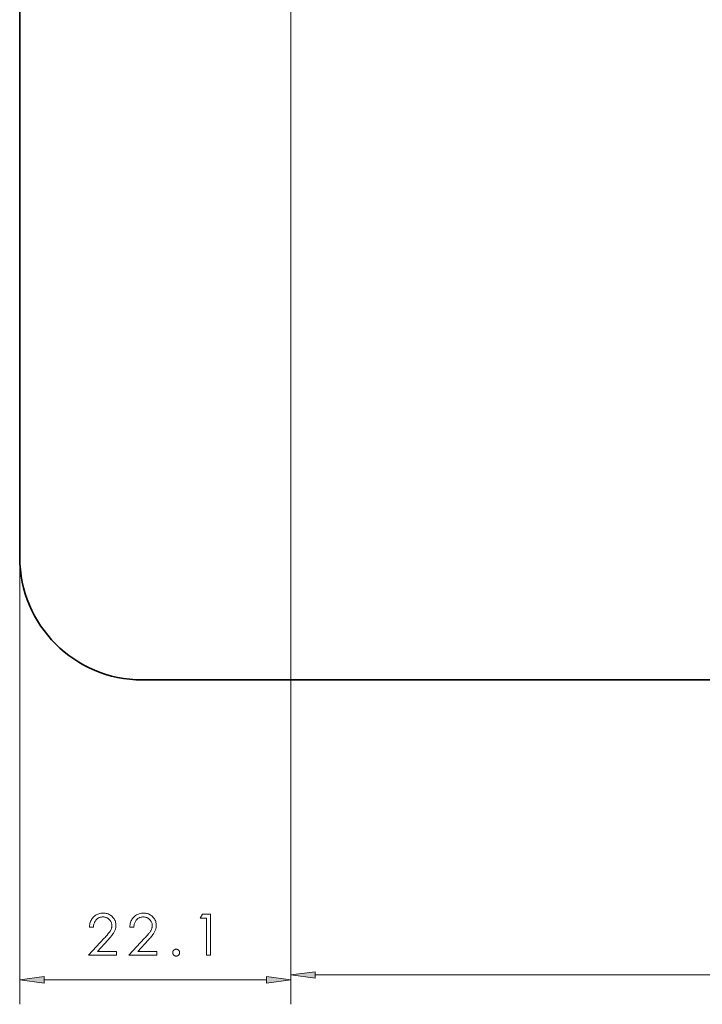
# Model space of a CAD drawing. Extents: x 0 to 1189, y 0 to 841.
# Tile 49 of 132: x 101 to 157, y 222 to 303. Entities that reach past the tile are written whole.
import ezdxf

# ---------------------------------------------------------------- set-up
doc = ezdxf.new("R2010")
doc.units = 0

msp = doc.modelspace()

# ---------------------------------------------------------------- linework, layer by layer
at = {"color": 7, "lineweight": 35}
for p, q in [((100.832, 692.781), (100.832, 258.781)), ((110.832, 248.781), (440.798, 248.777))]:
    msp.add_line(p, q, dxfattribs=at)
at = {"color": 7, "lineweight": 13}
for p, q in [((122.958, 401.727), (122.958, 222.293)), ((122.958, 401.727), (122.958, 222.695)), ((100.832, 258.681), (100.832, 222.293)), ((124.94, 224.695), (265.364, 224.695))]:
    msp.add_line(p, q, dxfattribs=at)
at = {"color": 7, "lineweight": 13, "ltscale": 0.453999}
msp.add_line((102.815, 224.293), (120.975, 224.293), dxfattribs=at)
at = {"color": 7, "lineweight": 13}
for points in [[(106.846, 228.603), (106.522, 228.603), (106.53, 228.704), (106.544, 228.801), (106.563, 228.894), (106.588, 228.983), (106.62, 229.068), (106.657, 229.148), (106.7, 229.225), (106.749, 229.297), (106.804, 229.366), (106.864, 229.43), (106.93, 229.489), (106.998, 229.542), (107.068, 229.589), (107.142, 229.63), (107.218, 229.664), (107.297, 229.692), (107.379, 229.714), (107.464, 229.729), (107.552, 229.739), (107.642, 229.742), (107.73, 229.739), (107.814, 229.73), (107.896, 229.715), (107.975, 229.695), (108.05, 229.668), (108.123, 229.636), (108.193, 229.598), (108.26, 229.554), (108.324, 229.504), (108.385, 229.449), (108.441, 229.389), (108.492, 229.327), (108.537, 229.262), (108.575, 229.194), (108.608, 229.124), (108.635, 229.051), (108.656, 228.976), (108.67, 228.898), (108.679, 228.817), (108.682, 228.734), (108.681, 228.672), (108.676, 228.611), (108.667, 228.55), (108.656, 228.491), (108.641, 228.432), (108.623, 228.374), (108.601, 228.318), (108.576, 228.262), (108.548, 228.207), (108.516, 228.153), (108.481, 228.099), (108.443, 228.043), (108.401, 227.984), (108.356, 227.924), (108.307, 227.862), (108.255, 227.797), (108.199, 227.731), (108.14, 227.663), (108.078, 227.593), (108.012, 227.521), (107.174, 226.617), (108.729, 226.617), (108.729, 226.293), (106.443, 226.293), (107.727, 227.68), (107.792, 227.752), (107.854, 227.82), (107.912, 227.885), (107.966, 227.948), (108.016, 228.007), (108.062, 228.063), (108.105, 228.116), (108.143, 228.166), (108.178, 228.213), (108.209, 228.256), (108.237, 228.299), (108.261, 228.343), (108.283, 228.388), (108.302, 228.433), (108.318, 228.48), (108.331, 228.528), (108.341, 228.577), (108.349, 228.627), (108.353, 228.678), (108.354, 228.73), (108.352, 228.785), (108.346, 228.839), (108.335, 228.892), (108.32, 228.943), (108.301, 228.992), (108.278, 229.04), (108.25, 229.086), (108.218, 229.131), (108.182, 229.175), (108.141, 229.217), (108.098, 229.256), (108.052, 229.291), (108.005, 229.322), (107.956, 229.349), (107.905, 229.372), (107.853, 229.39), (107.798, 229.405), (107.742, 229.415), (107.683, 229.421), (107.623, 229.423), (107.559, 229.421), (107.497, 229.415), (107.437, 229.404), (107.38, 229.389), (107.325, 229.37), (107.273, 229.346), (107.223, 229.319), (107.175, 229.287), (107.13, 229.25), (107.087, 229.21), (107.047, 229.165), (107.011, 229.117), (106.978, 229.066), (106.948, 229.01), (106.922, 228.952), (106.9, 228.889), (106.881, 228.823), (106.866, 228.753), (106.854, 228.68)], [(110.14, 228.603), (109.816, 228.603), (109.824, 228.704), (109.837, 228.801), (109.857, 228.894), (109.882, 228.983), (109.913, 229.068), (109.951, 229.148), (109.994, 229.225), (110.043, 229.297), (110.098, 229.366), (110.158, 229.43), (110.223, 229.489), (110.291, 229.542), (110.362, 229.589), (110.436, 229.63), (110.512, 229.664), (110.591, 229.692), (110.673, 229.714), (110.758, 229.729), (110.846, 229.739), (110.936, 229.742), (111.024, 229.739), (111.108, 229.73), (111.19, 229.715), (111.269, 229.695), (111.344, 229.668), (111.417, 229.636), (111.487, 229.598), (111.554, 229.554), (111.618, 229.504), (111.679, 229.449), (111.735, 229.389), (111.786, 229.327), (111.83, 229.262), (111.869, 229.194), (111.902, 229.124), (111.929, 229.051), (111.949, 228.976), (111.964, 228.898), (111.973, 228.817), (111.976, 228.734), (111.975, 228.672), (111.97, 228.611), (111.961, 228.55), (111.95, 228.491), (111.935, 228.432), (111.916, 228.374), (111.895, 228.318), (111.87, 228.262), (111.842, 228.207), (111.81, 228.153), (111.775, 228.099), (111.737, 228.043), (111.695, 227.984), (111.649, 227.924), (111.601, 227.862), (111.549, 227.797), (111.493, 227.731), (111.434, 227.663), (111.372, 227.593), (111.306, 227.521), (110.468, 226.617), (112.023, 226.617), (112.023, 226.293), (109.737, 226.293), (111.02, 227.68), (111.086, 227.752), (111.148, 227.82), (111.206, 227.885), (111.26, 227.948), (111.31, 228.007), (111.356, 228.063), (111.399, 228.116), (111.437, 228.166), (111.472, 228.213), (111.503, 228.256), (111.531, 228.299), (111.555, 228.343), (111.577, 228.388), (111.596, 228.433), (111.612, 228.48), (111.625, 228.528), (111.635, 228.577), (111.642, 228.627), (111.647, 228.678), (111.648, 228.73), (111.646, 228.785), (111.64, 228.839), (111.629, 228.892), (111.614, 228.943), (111.595, 228.992), (111.572, 229.04), (111.544, 229.086), (111.512, 229.131), (111.476, 229.175), (111.435, 229.217), (111.392, 229.256), (111.346, 229.291), (111.299, 229.322), (111.25, 229.349), (111.199, 229.372), (111.146, 229.39), (111.092, 229.405), (111.035, 229.415), (110.977, 229.421), (110.917, 229.423), (110.853, 229.421), (110.791, 229.415), (110.731, 229.404), (110.674, 229.389), (110.619, 229.37), (110.567, 229.346), (110.517, 229.319), (110.469, 229.287), (110.424, 229.25), (110.381, 229.21), (110.341, 229.165), (110.304, 229.117), (110.272, 229.066), (110.242, 229.01), (110.216, 228.952), (110.194, 228.889), (110.175, 228.823), (110.16, 228.753), (110.148, 228.68)], [(115.753, 229.657), (116.413, 229.657), (116.413, 226.293), (116.081, 226.293), (116.081, 229.329), (115.551, 229.329)], [(113.316, 226.513), (113.317, 226.536), (113.32, 226.559), (113.324, 226.581), (113.33, 226.602), (113.337, 226.622), (113.347, 226.641), (113.358, 226.66), (113.37, 226.678), (113.385, 226.696), (113.401, 226.713), (113.418, 226.728), (113.435, 226.742), (113.454, 226.754), (113.473, 226.765), (113.492, 226.774), (113.512, 226.781), (113.532, 226.787), (113.554, 226.791), (113.575, 226.794), (113.597, 226.795), (113.62, 226.794), (113.643, 226.791), (113.665, 226.787), (113.685, 226.781), (113.706, 226.774), (113.725, 226.765), (113.744, 226.754), (113.762, 226.742), (113.78, 226.728), (113.797, 226.713), (113.812, 226.696), (113.826, 226.678), (113.838, 226.66), (113.849, 226.641), (113.858, 226.622), (113.865, 226.602), (113.871, 226.581), (113.875, 226.559), (113.878, 226.536), (113.879, 226.513), (113.878, 226.489), (113.875, 226.466), (113.871, 226.444), (113.865, 226.422), (113.858, 226.402), (113.849, 226.382), (113.838, 226.362), (113.826, 226.344), (113.812, 226.326), (113.797, 226.31), (113.78, 226.294), (113.762, 226.28), (113.744, 226.268), (113.725, 226.257), (113.706, 226.248), (113.685, 226.241), (113.665, 226.235), (113.643, 226.231), (113.62, 226.228), (113.597, 226.228), (113.575, 226.228), (113.554, 226.231), (113.532, 226.235), (113.512, 226.241), (113.492, 226.249), (113.473, 226.258), (113.454, 226.269), (113.435, 226.282), (113.418, 226.296), (113.401, 226.312), (113.385, 226.329), (113.37, 226.347), (113.358, 226.365), (113.347, 226.385), (113.337, 226.404), (113.33, 226.425), (113.324, 226.446), (113.32, 226.468), (113.317, 226.49)], [(102.815, 224.554), (100.832, 224.293), (102.815, 224.032)], [(120.975, 224.032), (122.958, 224.293), (120.975, 224.554)], [(124.94, 224.956), (122.958, 224.695), (124.94, 224.434)]]:
    msp.add_lwpolyline(points, close=True, dxfattribs=at)
at = {"color": 7, "lineweight": 35}
msp.add_arc((110.832, 258.781), 10, 180.00001, 269.9993, dxfattribs=at)
at = {"color": 7, "lineweight": 13}
for points in [[(102.815, 224.554), (100.832, 224.293), (102.815, 224.554), (102.815, 224.032)], [(120.975, 224.032), (122.958, 224.293), (120.975, 224.032), (120.975, 224.554)], [(124.94, 224.956), (122.958, 224.695), (124.94, 224.956), (124.94, 224.434)]]:
    msp.add_solid(points, dxfattribs=at)

doc.saveas('drawing.dxf')
